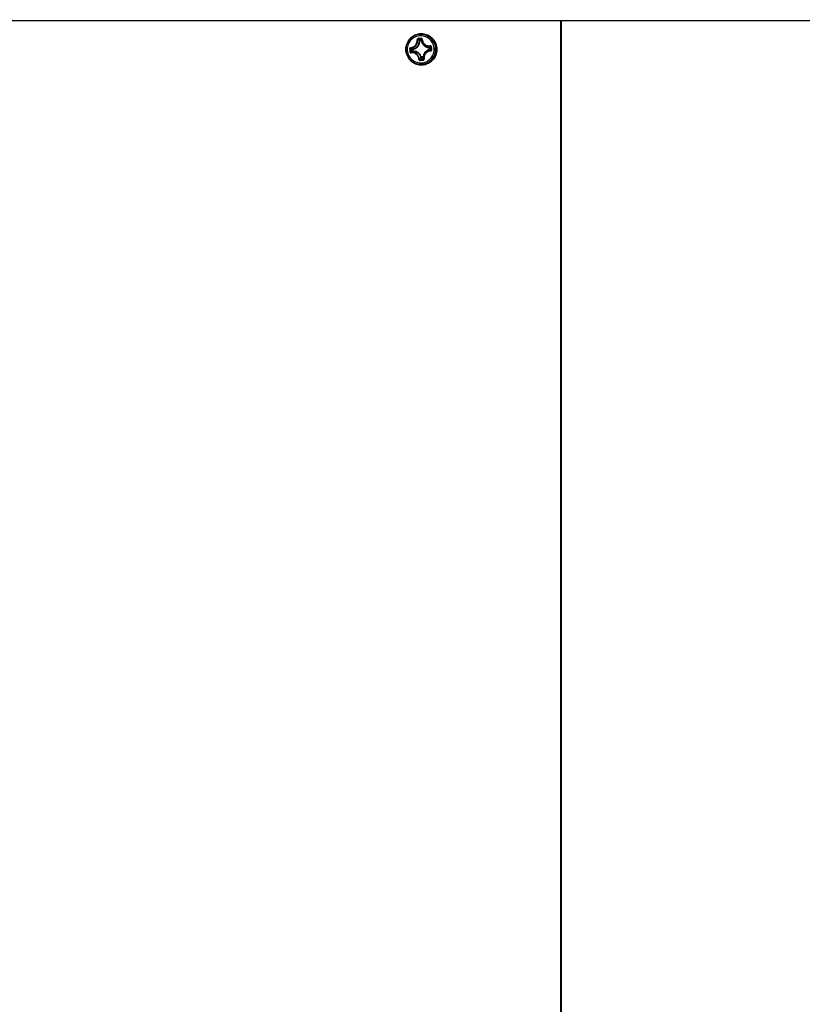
# Model space of a CAD drawing. Header units: millimetres. Extents: x 0 to 420, y 0 to 297.
# Tile 32 of 256: x 112 to 130, y 63 to 85. Entities that reach past the tile are written whole.
import ezdxf

# ---------------------------------------------------------------- set-up
doc = ezdxf.new("R2010")
doc.units = ezdxf.units.MM
doc.header["$LTSCALE"] = 23.1
doc.layers.get('0').update_dxf_attribs({"linetype": 'CONTINUOUS'})
doc.layers.add('AXES', color=7, linetype='CONTINUOUS')
doc.layers.add('DIM_PILOTEES', color=7, linetype='CONTINUOUS')
doc.styles.get("Standard").update_dxf_attribs({"font": 'txt', "width": 0.7})
doc.dimstyles.new('DIMSTYLE_1', dxfattribs={"dimtxt": 2.5, "dimasz": 3.5, "dimexe": 2, "dimexo": 0, "dimtad": 1, "dimdec": 0, "dimlfac": 10, "dimdsep": 46, "dimtxsty": 'Standard', "dimblk": '_FILLED', "dimblk1": '_FILLED', "dimblk2": '_FILLED', "dimcen": 0.09, "dimazin": 2, "dimtp": 1.2, "dimtm": 1.2, "dimtfac": 1, "dimtdec": 0, "dimtofl": 0, "dimtmove": 0, "dimatfit": 3, "dimldrblk": '_FILLED', "dimfxl": 0, "dimtolj": 1, "dimarcsym": 0})
doc.dimstyles.new('DIMSTYLE_4', dxfattribs={"dimtxt": 2.5, "dimasz": 3.5, "dimexe": 2, "dimexo": 0, "dimtad": 1, "dimdec": 0, "dimlfac": 10, "dimdsep": 46, "dimtxsty": 'Standard', "dimblk": '_FILLED', "dimblk1": '_FILLED', "dimblk2": '_FILLED', "dimcen": 0.09, "dimazin": 2, "dimtp": 0.8, "dimtm": 0.8, "dimtfac": 1, "dimtdec": 0, "dimtofl": 0, "dimtmove": 0, "dimatfit": 3, "dimldrblk": '_FILLED', "dimfxl": 0, "dimtolj": 1, "dimarcsym": 0})
doc.dimstyles.new('DIMSTYLE_7', dxfattribs={"dimtxt": 2.5, "dimasz": 3.5, "dimexe": 2, "dimexo": 0, "dimtad": 1, "dimlfac": 10, "dimdsep": 46, "dimtxsty": 'Standard', "dimblk": '_FILLED', "dimblk1": '_FILLED', "dimblk2": '_FILLED', "dimcen": 0.09, "dimazin": 2, "dimtp": 0.8, "dimtm": 0.8, "dimtfac": 1, "dimtofl": 0, "dimtmove": 0, "dimatfit": 3, "dimldrblk": '_FILLED', "dimfxl": 0, "dimtolj": 1, "dimarcsym": 0})

# ---------------------------------------------------------------- blocks, each defined once
blk = doc.blocks.new('_FILLED')
at = {"color": 0, "linetype": 'ByBlock'}
blk.add_solid([(0, 0), (-1, 0.1429), (-1, -0.1429)], dxfattribs=at)
blk = doc.blocks.new('*D10')
at = {"layer": 'DIM_PILOTEES', "color": 2, "linetype": 'Continuous'}
for p, q in [((124.125, 106.042), (62.184, 106.042)), ((64.184, 106.042), (64.184, 79.644)), ((64.184, 53.247), (64.184, 79.644)), ((101.372, 53.247), (62.184, 53.247))]:
    blk.add_line(p, q, dxfattribs=at)
at = {"layer": 'DIM_PILOTEES', "color": 2, "linetype": 'Continuous', "xscale": 3.5, "yscale": 3.5, "zscale": 3.5}
for p, rotation in [((64.184, 106.042), 90), ((64.184, 53.247), 270)]:
    blk.add_blockref('_FILLED', p, dxfattribs=dict(at, rotation=rotation))
at = {"layer": 'DIM_PILOTEES', "color": 2, "linetype": 'Continuous', "insert": (61.059, 82.896), "char_height": 2.5, "width": 8.57143, "attachment_point": 2, "rotation": 90, "line_spacing_factor": 0.9}
blk.add_mtext('{\\ftxt;\\W0.0001;\\H0.0001;\\~}{\\ftxt;\\W2.2857142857;\\H2.5; }{\\ftxt;\\W0.0001;\\H0.0001;\\~}', dxfattribs=at)
blk = doc.blocks.new('*D11')
at = {"layer": 'DIM_PILOTEES', "color": 2, "linetype": 'Continuous'}
for p, q in [((71.977, 76.664), (71.977, 40.07)), ((176.274, 76.649), (176.274, 40.07)), ((71.977, 42.07), (124.125, 42.07)), ((176.274, 42.07), (124.125, 42.07))]:
    blk.add_line(p, q, dxfattribs=at)
at = {"layer": 'DIM_PILOTEES', "color": 2, "linetype": 'Continuous', "xscale": 3.5, "yscale": 3.5, "zscale": 3.5, "rotation": 180}
blk.add_blockref('_FILLED', (71.977, 42.07), dxfattribs=at)
at = {"layer": 'DIM_PILOTEES', "color": 2, "linetype": 'Continuous', "xscale": 3.5, "yscale": 3.5, "zscale": 3.5}
blk.add_blockref('_FILLED', (176.274, 42.07), dxfattribs=at)
at = {"layer": 'DIM_PILOTEES', "color": 2, "linetype": 'Continuous', "insert": (123.91, 45.195), "char_height": 2.5, "width": 10.71429, "attachment_point": 2, "line_spacing_factor": 0.9}
blk.add_mtext('{\\ftxt;\\W0.0001;\\H0.0001;\\~}{\\ftxt;\\W2.8571428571;\\H2.5; }{\\ftxt;\\W0.0001;\\H0.0001;\\~}', dxfattribs=at)
blk = doc.blocks.new('*D13')
at = {"layer": 'DIM_PILOTEES', "color": 2, "linetype": 'Continuous'}
for p, q in [((78.325, 76.657), (78.325, 46.986)), ((169.925, 76.657), (169.925, 46.986)), ((78.325, 48.986), (124.125, 48.986)), ((169.925, 48.986), (124.125, 48.986))]:
    blk.add_line(p, q, dxfattribs=at)
at = {"layer": 'DIM_PILOTEES', "color": 2, "linetype": 'Continuous', "xscale": 3.5, "yscale": 3.5, "zscale": 3.5, "rotation": 180}
blk.add_blockref('_FILLED', (78.325, 48.986), dxfattribs=at)
at = {"layer": 'DIM_PILOTEES', "color": 2, "linetype": 'Continuous', "xscale": 3.5, "yscale": 3.5, "zscale": 3.5}
blk.add_blockref('_FILLED', (169.925, 48.986), dxfattribs=at)
at = {"layer": 'DIM_PILOTEES', "color": 2, "linetype": 'Continuous', "insert": (123.781, 52.111), "char_height": 2.5, "width": 8.03571, "attachment_point": 2, "line_spacing_factor": 0.9}
blk.add_mtext('{\\ftxt;\\W0.0001;\\H0.0001;\\~}{\\ftxt;\\W2.1428571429;\\H2.5; }{\\ftxt;\\W0.0001;\\H0.0001;\\~}', dxfattribs=at)

msp = doc.modelspace()

# ---------------------------------------------------------------- linework, layer by layer
at = {"color": 7, "linetype": 'Continuous'}
for p, q in [((84.6752, 84.5566), (124.1152, 84.5566)), ((124.1152, 57.3066), (124.1152, 84.5566)), ((124.1352, 57.3066), (124.1352, 84.5566)), ((124.1352, 84.5566), (163.5752, 84.5566)), ((124.1152, 84.4066), (124.1352, 84.4066)), ((120.9597, 84.1051), (120.9491, 84.1046)), ((120.958, 84.115), (120.9902, 84.1181)), ((120.9597, 84.1051), (120.9919, 84.1082)), ((120.9919, 84.1082), (121.001, 84.1096)), ((121.001, 84.1096), (121.0011, 84.1114)), ((121.001, 84.1096), (121.0012, 84.1114)), ((120.6485, 83.8736), (120.6486, 83.873)), ((120.6486, 83.8736), (120.6486, 83.8733)), ((120.6486, 83.8733), (120.6486, 83.873)), ((120.7939, 83.9035), (120.7833, 83.9026)), ((120.7864, 83.8703), (120.7833, 83.9026)), ((120.797, 83.8712), (120.7864, 83.8703)), ((120.797, 83.8713), (120.7939, 83.9035)), ((121.1928, 83.9419), (121.1959, 83.9096)), ((121.1969, 83.9423), (121.202, 83.9428)), ((121.2, 83.91), (121.2051, 83.9106)), ((121.202, 83.9428), (121.2051, 83.9106)), ((121.205, 83.9668), (121.2087, 83.9288)), ((121.2087, 83.9288), (121.2123, 83.8908)), ((121.2162, 83.9682), (121.2199, 83.9299)), ((121.2199, 83.9299), (121.2235, 83.8916)), ((120.998, 83.7049), (120.9874, 83.7035)), ((121.0301, 83.708), (120.998, 83.7049)), ((121.0304, 83.6981), (120.9982, 83.695)), ((121.0301, 83.708), (121.0393, 83.7085)), ((121.0393, 83.7085), (121.04, 83.7065)), ((124.1352, 83.4066), (124.1152, 83.4066)), ((124.1352, 83.245), (124.1152, 83.245)), ((124.1352, 82.2176), (124.1152, 82.2176)), ((124.1152, 81.8866), (124.1352, 81.8866)), ((124.1152, 81.6866), (124.1352, 81.6866)), ((124.1352, 81.5566), (124.1152, 81.5566)), ((124.1352, 81.5066), (124.1152, 81.5066)), ((124.1352, 81.0066), (124.1152, 81.0066)), ((124.1352, 80.8866), (124.1152, 80.8866)), ((124.1352, 80.7766), (124.1152, 80.7766)), ((124.1152, 80.7566), (124.1352, 80.7566)), ((124.1152, 80.6366), (124.1352, 80.6366)), ((124.1352, 80.4866), (124.1152, 80.4866)), ((124.1352, 80.3866), (124.1152, 80.3866)), ((124.1352, 80.3366), (124.1152, 80.3366)), ((124.1152, 74.2716), (124.1352, 74.2716)), ((124.1152, 74.2316), (124.1352, 74.2316)), ((124.1152, 73.8951), (124.1352, 73.8951)), ((124.1152, 73.8716), (124.1352, 73.8716)), ((124.1352, 73.6716), (124.1152, 73.6716)), ((124.1352, 73.6466), (124.1152, 73.6466)), ((124.1352, 71.2466), (124.1152, 71.2466)), ((124.1352, 70.9466), (124.1152, 70.9466)), ((124.1352, 70.8966), (124.1152, 70.8966)), ((124.1152, 70.6522), (124.1352, 70.6522)), ((124.1152, 70.6175), (124.1352, 70.6175)), ((124.1152, 70.4683), (124.1352, 70.4683)), ((124.1352, 70.4466), (124.1152, 70.4466)), ((124.1352, 70.1466), (124.1152, 70.1466)), ((124.1152, 69.8466), (124.1352, 69.8466)), ((124.1152, 67.2936), (124.1352, 67.2936)), ((124.1352, 67.2886), (124.1152, 67.2886)), ((124.1152, 67.2836), (124.1352, 67.2836)), ((124.1352, 67.2789), (124.1152, 67.2789)), ((124.121, 67.1705), (124.1152, 67.1705)), ((124.121, 67.1616), (124.1152, 67.1616)), ((124.1352, 67.1109), (124.1152, 67.1109)), ((124.1352, 67.1086), (124.1152, 67.1086)), ((124.1169, 67.2096), (124.1209, 67.1716)), ((124.1169, 67.2061), (124.1352, 67.2061)), ((124.1169, 67.1225), (124.1209, 67.1605)), ((124.1352, 67.1234), (124.1169, 67.1234)), ((124.1352, 67.1281), (124.1175, 67.1281)), ((124.1352, 67.1893), (124.1191, 67.1893)), ((124.121, 67.1705), (124.121, 67.1616)), ((124.1352, 66.9466), (124.1152, 66.9466)), ((124.1152, 66.5466), (124.1352, 66.5466))]:
    msp.add_line(p, q, dxfattribs=at)
at = {"color": 2, "linetype": 'Continuous'}
for p, q in [((121.0433, 84.0716), (120.9957, 84.0716)), ((121.0433, 83.7416), (120.9957, 83.7416))]:
    msp.add_line(p, q, dxfattribs=at)
at = {"color": 7, "linetype": 'Continuous'}
msp.add_lwpolyline([(124.1352, 70.6815), (124.1254, 70.6816), (124.1152, 70.6815)], dxfattribs=at)
for centre, radius, start, end in [((120.3783, 82.908), 1.3257, 64.49857, 66.43599), ((121.968, 73.6186), 10.5803, 95.29279, 95.70832), ((121.9608, 73.6942), 10.4923, 95.2893, 95.70484), ((120.2893, 82.7866), 1.4873, 63.27719, 64.99994), ((120.9911, 84.1081), 0.0101, 86.22456, 94.83628), ((120.9911, 84.1082), 0.00992, 8.29822, 18.97), ((120.9924, 83.9067), 0.3486, 5.45019, 44.32056), ((127.2318, 84.5047), 6.5272, 185.12592, 185.46365), ((127.2365, 84.5049), 6.5319, 185.46202, 185.79959), ((127.1908, 84.5006), 6.4733, 185.12511, 185.46287), ((127.1954, 84.5011), 6.478, 185.46288, 185.80048), ((120.3914, 84.0271), 0.8038, 354.6271, 356.35829), ((121.0849, 85.0649), 1.1281, 275.49054, 275.6962), ((121.0906, 85.0056), 1.1011, 275.48805, 275.70102), ((120.6658, 83.7271), 0.5582, 15.84643, 18.01721), ((120.2089, 84.0821), 1.0028, 352.01534, 353.39403), ((120.5838, 83.6719), 0.6655, 19.2023, 21.01661), ((120.9922, 83.9065), 0.3488, 318.75157, 5.47474), ((120.2517, 84.8464), 1.3592, 300.9446, 302.77168), ((120.1312, 84.9766), 1.5473, 302.48079, 304.08015), ((119.8381, 95.747), 12.1278, 275.31764, 275.67714), ((119.8296, 95.8364), 12.2296, 275.31399, 275.67349), ((120.9974, 83.7048), 0.00978, 266.16918, 274.90711), ((120.8794, 83.6936), 0.1191, 3.89965, 5.48664), ((120.912, 83.6967), 0.1187, 3.85109, 5.48895), ((121.0294, 83.7081), 0.00993, 349.85411, 2.65313), ((124.1252, 69.4819), 1.1995, 89.52246, 90.47785), ((124.107, 67.2086), 0.01, 6, 34.45607), ((124.107, 67.1236), 0.01, 325.54228, 354), ((124.111, 67.1705), 0.01, 0, 6), ((124.111, 67.1616), 0.01, 354, 360)]:
    msp.add_arc(centre, radius, start, end, dxfattribs=at)
for points, knots in [([(120.6486, 83.8733), (120.6443, 83.9184), (120.6535, 84.0112), (120.7193, 84.1338), (120.8269, 84.222), (120.9601, 84.2622), (121.0984, 84.2482), (121.2209, 84.182), (121.3087, 84.0742), (121.3354, 83.9849), (121.3397, 83.9398)], [0, 0, 0, 0, 0.1251718, 0.2502688, 0.3752337, 0.5000872, 0.6249152, 0.7498184, 0.8748537, 1, 1, 1, 1]), ([(121.2418, 84.1502), (121.217, 84.1756), (121.1592, 84.219), (121.0572, 84.2545), (120.9491, 84.2573), (120.8454, 84.2272), (120.7555, 84.167), (120.6881, 84.0824), (120.6494, 83.9813), (120.6452, 83.909), (120.6485, 83.8736)], [0, 0, 0, 0, 0.1249774, 0.2498557, 0.3746918, 0.4995582, 0.624516, 0.7495929, 0.8747733, 1, 1, 1, 1]), ([(121.3122, 83.9384), (121.308, 83.9816), (121.2825, 84.0673), (121.1983, 84.1706), (121.081, 84.234), (120.9484, 84.2475), (120.8207, 84.209), (120.7176, 84.1244), (120.6545, 84.0069), (120.6457, 83.9179), (120.6498, 83.8747)], [0, 0, 0, 0, 0.125125, 0.250172, 0.3750788, 0.4999007, 0.6247516, 0.7497279, 0.8748449, 1, 1, 1, 1]), ([(121.2799, 83.9356), (121.2761, 83.9749), (121.2528, 84.053), (121.1762, 84.1471), (121.0693, 84.2049), (120.9485, 84.2171), (120.8322, 84.182), (120.7382, 84.105), (120.6808, 83.9979), (120.6727, 83.9169), (120.6765, 83.8775)], [0, 0, 0, 0, 0.125125, 0.250172, 0.3750788, 0.4999007, 0.6247516, 0.7497279, 0.8748449, 1, 1, 1, 1]), ([(120.7496, 83.9438), (120.7709, 83.9447), (120.814, 83.9559), (120.866, 83.9977), (120.897, 84.0571), (120.9001, 84.1019), (120.8972, 84.1233)], [0, 0, 0, 0, 0.2462975, 0.4972547, 0.749864, 1, 1, 1, 1]), ([(120.7524, 83.9336), (120.7749, 83.9345), (120.8205, 83.9462), (120.8755, 83.9904), (120.9082, 84.0532), (120.9115, 84.1006), (120.9083, 84.1232)], [0, 0, 0, 0, 0.2465698, 0.4973926, 0.749783, 1, 1, 1, 1]), ([(120.7918, 83.9134), (120.8141, 83.9165), (120.8578, 83.9314), (120.9106, 83.9758), (120.944, 84.0362), (120.9502, 84.0821), (120.9491, 84.1046)], [0, 0, 0, 0, 0.249634, 0.4995136, 0.7496729, 1, 1, 1, 1]), ([(120.7939, 83.9035), (120.8174, 83.9069), (120.8635, 83.9225), (120.9192, 83.9693), (120.9543, 84.033), (120.9609, 84.0814), (120.9597, 84.1051)], [0, 0, 0, 0, 0.2496347, 0.4995136, 0.7496721, 1, 1, 1, 1]), ([(120.9157, 84.1464), (120.9103, 84.1459), (120.8997, 84.1402), (120.8965, 84.1286), (120.8972, 84.1233)], [0, 0, 0, 0, 0.5025785, 1, 1, 1, 1]), ([(120.8972, 84.1233), (120.8995, 84.1237), (120.9028, 84.1241), (120.9065, 84.1238), (120.9079, 84.1235), (120.9083, 84.1232)], [0, 0, 0, 0, 0.6319572, 0.8635953, 1, 1, 1, 1]), ([(120.9178, 84.1345), (120.9151, 84.1343), (120.9098, 84.1316), (120.908, 84.1258), (120.9083, 84.1232)], [0, 0, 0, 0, 0.5068718, 1, 1, 1, 1]), ([(120.9157, 84.1464), (120.9158, 84.145), (120.916, 84.1424), (120.9165, 84.1388), (120.9171, 84.1363), (120.9175, 84.1348), (120.9178, 84.1345)], [0, 0, 0, 0, 0.3414832, 0.6544473, 0.8862429, 1, 1, 1, 1]), ([(120.958, 84.115), (120.9556, 84.1147), (120.9508, 84.1122), (120.949, 84.1071), (120.9491, 84.1046)], [0, 0, 0, 0, 0.4981799, 1, 1, 1, 1]), ([(120.9597, 84.1051), (120.9596, 84.1063), (120.9593, 84.1085), (120.9589, 84.1115), (120.9585, 84.1136), (120.9583, 84.1147), (120.958, 84.115)], [0, 0, 0, 0, 0.3566768, 0.6672026, 0.8910059, 1, 1, 1, 1]), ([(120.9902, 84.1181), (120.9907, 84.124), (120.9917, 84.132), (120.9932, 84.1398), (120.9936, 84.1418)], [0, 0, 0, 0, 0.7475047, 1, 1, 1, 1]), ([(120.9919, 84.1082), (120.9917, 84.1094), (120.9915, 84.1116), (120.9911, 84.1146), (120.9906, 84.1167), (120.9904, 84.1178), (120.9902, 84.1181)], [0, 0, 0, 0, 0.3566768, 0.6672026, 0.8910059, 1, 1, 1, 1]), ([(121.0005, 84.1114), (120.9999, 84.1132), (120.9975, 84.1166), (120.9936, 84.118), (120.9917, 84.1181)], [0, 0, 0, 0, 0.4991773, 1, 1, 1, 1]), ([(120.9919, 84.1082), (120.9952, 84.0847), (121.0108, 84.0385), (121.0574, 83.9826), (121.1209, 83.9473), (121.1692, 83.9407), (121.1928, 83.9419)], [0, 0, 0, 0, 0.2503645, 0.5004867, 0.7503289, 1, 1, 1, 1]), ([(121.014, 84.1346), (121.0139, 84.1398), (121.0088, 84.1508), (120.9973, 84.1542), (120.992, 84.1538)], [0, 0, 0, 0, 0.4967145, 1, 1, 1, 1]), ([(120.992, 84.1538), (120.9921, 84.1524), (120.9924, 84.1497), (120.9928, 84.1462), (120.9932, 84.1436), (120.9933, 84.1422), (120.9936, 84.1418)], [0, 0, 0, 0, 0.343841, 0.6585795, 0.8904315, 1, 1, 1, 1]), ([(121.0045, 84.1325), (121.0044, 84.1351), (121.0019, 84.1404), (120.9962, 84.1421), (120.9936, 84.1418)], [0, 0, 0, 0, 0.4946324, 1, 1, 1, 1]), ([(121.001, 84.1096), (121.0041, 84.0873), (121.0189, 84.0435), (121.0631, 83.9905), (121.1234, 83.9569), (121.1692, 83.9507), (121.1916, 83.9518)], [0, 0, 0, 0, 0.2503639, 0.5004868, 0.7503298, 1, 1, 1, 1]), ([(121.014, 84.1346), (121.0128, 84.1345), (121.0106, 84.1344), (121.0076, 84.1339), (121.0057, 84.1334), (121.0045, 84.1328), (121.0045, 84.1325)], [0, 0, 0, 0, 0.3658007, 0.6769471, 0.8939079, 1, 1, 1, 1]), ([(121.0045, 84.1325), (121.005, 84.1097), (121.0161, 84.0636), (121.0599, 84.0078), (121.1231, 83.9751), (121.1707, 83.9726), (121.1935, 83.976)], [0, 0, 0, 0, 0.2480959, 0.4980361, 0.7491619, 1, 1, 1, 1]), ([(121.014, 84.1346), (121.0145, 84.113), (121.025, 84.0694), (121.0665, 84.0166), (121.1263, 83.9857), (121.1714, 83.9833), (121.1929, 83.9865)], [0, 0, 0, 0, 0.247872, 0.497872, 0.7491588, 1, 1, 1, 1]), ([(121.3397, 83.9398), (121.344, 83.8947), (121.3347, 83.8019), (121.2689, 83.6793), (121.1613, 83.5911), (121.0282, 83.551), (120.8898, 83.565), (120.7674, 83.6311), (120.6796, 83.7389), (120.6529, 83.8283), (120.6486, 83.8733)], [0, 0, 0, 0, 0.1251718, 0.2502688, 0.3752337, 0.5000872, 0.6249152, 0.7498184, 0.8748537, 1, 1, 1, 1]), ([(120.6486, 83.873), (120.6518, 83.8396), (120.6681, 83.7733), (120.7197, 83.6854), (120.7944, 83.6158), (120.8857, 83.5707), (120.9862, 83.5536), (121.0873, 83.5662), (121.1805, 83.6072), (121.2323, 83.6514), (121.2544, 83.6766)], [0, 0, 0, 0, 0.1252236, 0.2503709, 0.3754076, 0.5003386, 0.6252034, 0.7500631, 0.8749807, 1, 1, 1, 1]), ([(120.6498, 83.8747), (120.6539, 83.8315), (120.6795, 83.7459), (120.7637, 83.6425), (120.881, 83.5791), (121.0136, 83.5657), (121.1412, 83.6042), (121.2444, 83.6888), (121.3074, 83.8063), (121.3163, 83.8952), (121.3122, 83.9384)], [0, 0, 0, 0, 0.125125, 0.250172, 0.3750788, 0.4999007, 0.6247516, 0.7497279, 0.8748449, 1, 1, 1, 1]), ([(120.6765, 83.8775), (120.6802, 83.8382), (120.7035, 83.7602), (120.7802, 83.666), (120.8871, 83.6083), (121.0079, 83.596), (121.1242, 83.6311), (121.2181, 83.7082), (121.2756, 83.8152), (121.2837, 83.8963), (121.2799, 83.9356)], [0, 0, 0, 0, 0.125125, 0.250172, 0.3750788, 0.4999007, 0.6247516, 0.7497279, 0.8748449, 1, 1, 1, 1]), ([(120.7496, 83.9438), (120.7444, 83.9436), (120.7336, 83.9383), (120.7302, 83.9269), (120.7307, 83.9215)], [0, 0, 0, 0, 0.4934455, 1, 1, 1, 1]), ([(120.7307, 83.9215), (120.7334, 83.9218), (120.7371, 83.9221), (120.7413, 83.9223), (120.7428, 83.9224), (120.7433, 83.9223)], [0, 0, 0, 0, 0.6359577, 0.8738418, 1, 1, 1, 1]), ([(120.7524, 83.9336), (120.7498, 83.9335), (120.7445, 83.9307), (120.7431, 83.925), (120.7433, 83.9223)], [0, 0, 0, 0, 0.4890136, 1, 1, 1, 1]), ([(120.7833, 83.9026), (120.78, 83.9041), (120.7666, 83.9105), (120.7532, 83.9171), (120.7433, 83.9223)], [0, 0, 0, 0, 0.2473148, 1, 1, 1, 1]), ([(120.7496, 83.9438), (120.7496, 83.9415), (120.75, 83.9383), (120.7511, 83.9349), (120.7519, 83.9337), (120.7524, 83.9336)], [0, 0, 0, 0, 0.6406288, 0.8665548, 1, 1, 1, 1]), ([(120.7864, 83.8703), (120.7834, 83.8684), (120.7713, 83.8607), (120.7594, 83.8526), (120.7506, 83.8464)], [0, 0, 0, 0, 0.2475119, 1, 1, 1, 1]), ([(120.7918, 83.9134), (120.7885, 83.9149), (120.7752, 83.9214), (120.7621, 83.9282), (120.7524, 83.9336)], [0, 0, 0, 0, 0.2477834, 1, 1, 1, 1]), ([(120.7918, 83.9134), (120.7894, 83.913), (120.7847, 83.9102), (120.7832, 83.905), (120.7833, 83.9026)], [0, 0, 0, 0, 0.49826, 1, 1, 1, 1]), ([(120.7864, 83.8703), (120.7867, 83.8678), (120.7892, 83.863), (120.7943, 83.8612), (120.7968, 83.8613)], [0, 0, 0, 0, 0.5020089, 1, 1, 1, 1]), ([(120.7939, 83.9035), (120.7938, 83.9047), (120.7934, 83.9069), (120.7929, 83.9099), (120.7923, 83.9119), (120.7921, 83.9131), (120.7918, 83.9134)], [0, 0, 0, 0, 0.3557984, 0.6660341, 0.8901624, 1, 1, 1, 1]), ([(120.797, 83.8712), (120.7971, 83.8701), (120.7971, 83.8678), (120.7972, 83.8648), (120.797, 83.8628), (120.797, 83.8616), (120.7968, 83.8613)], [0, 0, 0, 0, 0.3594941, 0.6709782, 0.8937519, 1, 1, 1, 1]), ([(120.998, 83.7049), (120.9946, 83.7285), (120.9791, 83.7747), (120.9324, 83.8305), (120.8689, 83.8659), (120.8207, 83.8724), (120.797, 83.8713)], [0, 0, 0, 0, 0.2503646, 0.5004867, 0.7503289, 1, 1, 1, 1]), ([(121.1959, 83.9096), (121.1725, 83.9063), (121.1263, 83.8906), (121.0707, 83.8438), (121.0355, 83.7801), (121.029, 83.7318), (121.0301, 83.708)], [0, 0, 0, 0, 0.2496348, 0.4995136, 0.7496721, 1, 1, 1, 1]), ([(121.1966, 83.8998), (121.1743, 83.8966), (121.1306, 83.8818), (121.0778, 83.8374), (121.0444, 83.7769), (121.0382, 83.731), (121.0393, 83.7085)], [0, 0, 0, 0, 0.249634, 0.4995136, 0.7496729, 1, 1, 1, 1]), ([(121.2028, 83.8796), (121.1797, 83.8787), (121.1334, 83.8672), (121.0775, 83.8231), (121.0451, 83.7599), (121.043, 83.7125), (121.0468, 83.6899)], [0, 0, 0, 0, 0.2505863, 0.5015258, 0.7515437, 1, 1, 1, 1]), ([(121.2041, 83.8693), (121.1824, 83.8684), (121.1385, 83.8575), (121.0856, 83.8158), (121.0549, 83.756), (121.053, 83.7111), (121.0565, 83.6898)], [0, 0, 0, 0, 0.2505754, 0.5016607, 0.7517408, 1, 1, 1, 1]), ([(121.202, 83.9428), (121.2017, 83.9453), (121.1993, 83.9502), (121.1941, 83.9519), (121.1916, 83.9518)], [0, 0, 0, 0, 0.4990361, 1, 1, 1, 1]), ([(121.1928, 83.9419), (121.1928, 83.9431), (121.1926, 83.9453), (121.1924, 83.9483), (121.192, 83.9504), (121.1918, 83.9515), (121.1916, 83.9518)], [0, 0, 0, 0, 0.3575504, 0.6683794, 0.8918599, 1, 1, 1, 1]), ([(121.2162, 83.9682), (121.2157, 83.9736), (121.21, 83.9843), (121.1982, 83.9873), (121.1929, 83.9865)], [0, 0, 0, 0, 0.5010404, 1, 1, 1, 1]), ([(121.1929, 83.9865), (121.1931, 83.9853), (121.1934, 83.983), (121.1938, 83.9799), (121.1938, 83.9777), (121.1938, 83.9764), (121.1935, 83.976)], [0, 0, 0, 0, 0.3513347, 0.6608531, 0.8865416, 1, 1, 1, 1]), ([(121.205, 83.9668), (121.2048, 83.9695), (121.202, 83.9748), (121.1962, 83.9764), (121.1935, 83.976)], [0, 0, 0, 0, 0.503099, 1, 1, 1, 1]), ([(121.1959, 83.9096), (121.1961, 83.9085), (121.1963, 83.9063), (121.1967, 83.9033), (121.1967, 83.9012), (121.1968, 83.9001), (121.1966, 83.8998)], [0, 0, 0, 0, 0.3613758, 0.6735046, 0.8956046, 1, 1, 1, 1]), ([(121.1966, 83.8998), (121.199, 83.9002), (121.2038, 83.9029), (121.2053, 83.9081), (121.2051, 83.9106)], [0, 0, 0, 0, 0.5007018, 1, 1, 1, 1]), ([(121.2028, 83.8796), (121.2054, 83.8797), (121.2108, 83.8823), (121.2126, 83.8881), (121.2123, 83.8908)], [0, 0, 0, 0, 0.4970458, 1, 1, 1, 1]), ([(121.2041, 83.8693), (121.2041, 83.8705), (121.204, 83.8728), (121.2037, 83.8759), (121.2033, 83.8781), (121.203, 83.8793), (121.2028, 83.8796)], [0, 0, 0, 0, 0.3550148, 0.6657671, 0.8900894, 1, 1, 1, 1]), ([(121.2041, 83.8693), (121.2095, 83.8695), (121.2205, 83.8747), (121.224, 83.8863), (121.2235, 83.8916)], [0, 0, 0, 0, 0.4988998, 1, 1, 1, 1]), ([(121.2162, 83.9682), (121.2148, 83.9681), (121.2123, 83.9679), (121.2092, 83.9675), (121.2072, 83.9672), (121.2061, 83.9671), (121.2055, 83.9669), (121.2051, 83.9669), (121.205, 83.9668)], [0, 0, 0, 0, 0.3666232, 0.6893388, 0.816467, 0.9130046, 0.974896, 1, 1, 1, 1]), ([(121.2235, 83.8916), (121.2222, 83.8915), (121.2196, 83.8912), (121.2165, 83.891), (121.2145, 83.8909), (121.2134, 83.8908), (121.2127, 83.8908), (121.2124, 83.8907), (121.2123, 83.8908)], [0, 0, 0, 0, 0.367027, 0.6900525, 0.8172556, 0.9137792, 0.9755065, 1, 1, 1, 1]), ([(120.7381, 83.8449), (120.7407, 83.8451), (120.7449, 83.8457), (120.7491, 83.846), (120.7506, 83.8464)], [0, 0, 0, 0, 0.6363312, 1, 1, 1, 1]), ([(120.7381, 83.8449), (120.7386, 83.8396), (120.744, 83.829), (120.7556, 83.8258), (120.7608, 83.8266)], [0, 0, 0, 0, 0.5066076, 1, 1, 1, 1]), ([(120.7506, 83.8464), (120.7508, 83.8437), (120.7534, 83.8384), (120.7591, 83.8367), (120.7616, 83.8371)], [0, 0, 0, 0, 0.5108567, 1, 1, 1, 1]), ([(120.7608, 83.8266), (120.7604, 83.8289), (120.7602, 83.8321), (120.7606, 83.8356), (120.7612, 83.8369), (120.7616, 83.8371)], [0, 0, 0, 0, 0.6442504, 0.868841, 1, 1, 1, 1]), ([(120.9397, 83.6786), (120.9385, 83.7002), (120.927, 83.7437), (120.8853, 83.7962), (120.8263, 83.8273), (120.7818, 83.8299), (120.7608, 83.8266)], [0, 0, 0, 0, 0.2506141, 0.5032168, 0.7538835, 1, 1, 1, 1]), ([(120.7968, 83.8613), (120.7938, 83.8594), (120.7819, 83.8516), (120.7702, 83.8434), (120.7616, 83.8371)], [0, 0, 0, 0, 0.2480128, 1, 1, 1, 1]), ([(120.9506, 83.6807), (120.9494, 83.7036), (120.9373, 83.7495), (120.8933, 83.805), (120.8308, 83.8379), (120.7839, 83.8406), (120.7616, 83.8371)], [0, 0, 0, 0, 0.2506674, 0.503049, 0.7535965, 1, 1, 1, 1]), ([(120.9874, 83.7035), (120.9843, 83.7258), (120.9695, 83.7697), (120.9253, 83.8227), (120.865, 83.8562), (120.8192, 83.8624), (120.7968, 83.8613)], [0, 0, 0, 0, 0.2503639, 0.5004868, 0.7503298, 1, 1, 1, 1]), ([(120.9397, 83.6786), (120.9421, 83.6786), (120.9454, 83.6789), (120.9489, 83.6798), (120.9503, 83.6803), (120.9506, 83.6807)], [0, 0, 0, 0, 0.633554, 0.8651595, 1, 1, 1, 1]), ([(120.9397, 83.6786), (120.94, 83.6732), (120.9454, 83.6624), (120.9569, 83.6589), (120.9622, 83.6594)], [0, 0, 0, 0, 0.4979353, 1, 1, 1, 1]), ([(120.9506, 83.6807), (120.9508, 83.678), (120.9537, 83.6727), (120.9594, 83.6711), (120.9621, 83.6713)], [0, 0, 0, 0, 0.4938723, 1, 1, 1, 1]), ([(120.9622, 83.6594), (120.9621, 83.6608), (120.9618, 83.6634), (120.9616, 83.667), (120.9618, 83.6695), (120.9618, 83.671), (120.9621, 83.6713)], [0, 0, 0, 0, 0.3450938, 0.6592627, 0.8896932, 1, 1, 1, 1]), ([(120.9874, 83.7035), (120.9878, 83.7013), (120.9901, 83.6971), (120.9945, 83.6952), (120.9967, 83.695)], [0, 0, 0, 0, 0.5014186, 1, 1, 1, 1]), ([(120.9982, 83.7017), (120.9983, 83.7008), (120.9984, 83.6993), (120.9984, 83.6973), (120.9984, 83.696), (120.9983, 83.6952), (120.9982, 83.695)], [0, 0, 0, 0, 0.375525, 0.6816618, 0.8947038, 1, 1, 1, 1]), ([(121.0304, 83.6981), (121.0325, 83.6984), (121.0366, 83.7002), (121.0388, 83.7042), (121.0392, 83.7063)], [0, 0, 0, 0, 0.5005297, 1, 1, 1, 1]), ([(121.0304, 83.7047), (121.0305, 83.7038), (121.0305, 83.7024), (121.0306, 83.7004), (121.0305, 83.6991), (121.0305, 83.6983), (121.0304, 83.6981)], [0, 0, 0, 0, 0.3758073, 0.681773, 0.8946127, 1, 1, 1, 1]), ([(121.0304, 83.6981), (121.0309, 83.6965), (121.0331, 83.6899), (121.0357, 83.6834), (121.0378, 83.6786)], [0, 0, 0, 0, 0.2472275, 1, 1, 1, 1]), ([(121.0386, 83.6667), (121.0385, 83.6681), (121.0382, 83.6707), (121.0379, 83.6743), (121.0379, 83.6769), (121.0377, 83.6782), (121.0378, 83.6786)], [0, 0, 0, 0, 0.3476135, 0.6636709, 0.8941731, 1, 1, 1, 1]), ([(121.0378, 83.6786), (121.0405, 83.6789), (121.0458, 83.6816), (121.0472, 83.6874), (121.0468, 83.6899)], [0, 0, 0, 0, 0.5046094, 1, 1, 1, 1]), ([(121.0386, 83.6667), (121.0439, 83.6673), (121.0545, 83.6729), (121.0574, 83.6846), (121.0565, 83.6898)], [0, 0, 0, 0, 0.5027728, 1, 1, 1, 1]), ([(121.0565, 83.6898), (121.0553, 83.6896), (121.0531, 83.6893), (121.0501, 83.6892), (121.0482, 83.6893), (121.0469, 83.6896), (121.0468, 83.6899)], [0, 0, 0, 0, 0.3673763, 0.6796608, 0.8966531, 1, 1, 1, 1]), ([(124.1169, 67.2096), (124.1169, 67.2098), (124.1161, 67.2099), (124.1157, 67.21), (124.1152, 67.21)], [0, 0, 0, 0, 0.2908364, 1, 1, 1, 1]), ([(124.1153, 67.1719), (124.1166, 67.172), (124.118, 67.1718), (124.1209, 67.1721), (124.1209, 67.1716)], [0, 0, 0, 0, 0.7178216, 1, 1, 1, 1]), ([(124.1153, 67.1602), (124.1166, 67.1601), (124.118, 67.1604), (124.1209, 67.16), (124.1209, 67.1605)], [0, 0, 0, 0, 0.7178216, 1, 1, 1, 1])]:
    msp.add_open_spline(points, degree=3, knots=knots, dxfattribs=at)
for points in [[(121.0011, 84.1114), (121.0019, 84.1185), (121.003, 84.1255), (121.0045, 84.1325)], [(121.04, 83.7065), (121.042, 83.7008), (121.0442, 83.6953), (121.0468, 83.6899)]]:
    msp.add_open_spline(points, degree=3, dxfattribs=at)
at = {"layer": 'AXES', "color": 7, "linetype": 'Continuous'}
msp.add_line((124.1252, 79.2066), (124.1252, 79.4066), dxfattribs=at)

# ---------------------------------------------------------------- dimensions: what is measured, and where the dimension line sits
at = {"layer": 'DIM_PILOTEES', "color": 2, "linetype": 'Continuous'}
for base, p1, p2, angle, text, dimstyle, picture, middle in [((64.1844, 53.2465), (124.1252, 106.0416), (101.3716, 53.2465), 270, '{\\ftxt;\\W0.0001;\\H0.0001;\\~}{\\ftxt;\\W2.2857142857;\\H2.5; }{\\ftxt;\\W0.0001;\\H0.0001;\\~}', 'DIMSTYLE_4', '*D10', (64.1844, 82.5384)), ((78.3252, 48.986), (169.9252, 76.657), (78.3252, 76.657), 180, '{\\ftxt;\\W0.0001;\\H0.0001;\\~}{\\ftxt;\\W2.1428571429;\\H2.5; }{\\ftxt;\\W0.0001;\\H0.0001;\\~}', 'DIMSTYLE_7', '*D13', (123.4237, 48.986))]:
    dim = msp.add_linear_dim(base=base, p1=p1, p2=p2, angle=angle, text=text, dimstyle=dimstyle, dxfattribs=at)
    dim.commit()
    dim.dimension.update_dxf_attribs({"geometry": picture, "text_midpoint": middle, "dimtype": 160})
dim = msp.add_linear_dim(base=(176.2736, 42.0703), p1=(71.9766, 76.6635), p2=(176.2736, 76.6492), text='{\\ftxt;\\W0.0001;\\H0.0001;\\~}{\\ftxt;\\W2.8571428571;\\H2.5; }{\\ftxt;\\W0.0001;\\H0.0001;\\~}', dimstyle='DIMSTYLE_1', dxfattribs=at)
dim.commit()
dim.dimension.update_dxf_attribs({"geometry": '*D11', "text_midpoint": (123.5525, 42.0703), "dimtype": 160})

doc.saveas('drawing.dxf')
